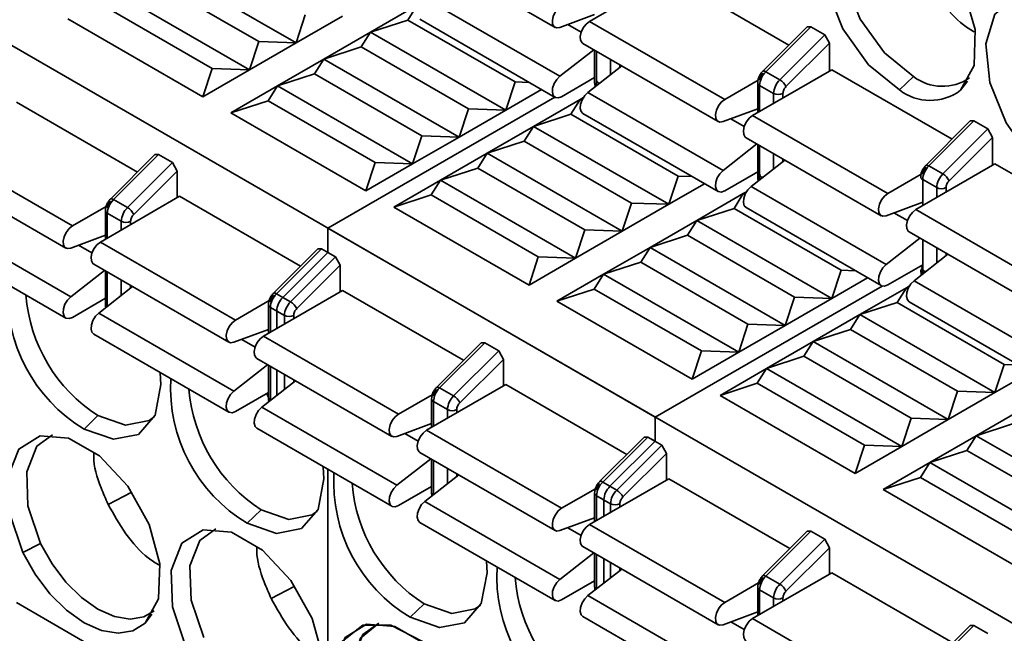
# Model space of a CAD drawing. Header units: millimetres. Extents: x 0 to 420, y 0 to 297.
# Tile 84 of 126: x 318.35 to 321.34, y 124.31 to 126.17. Entities that reach past the tile are written whole.
import ezdxf

# ---------------------------------------------------------------- set-up
doc = ezdxf.new("R2010")
doc.units = ezdxf.units.MM

msp = doc.modelspace()

# ---------------------------------------------------------------- linework, layer by layer
at = {"color": 7, "linetype": 'Continuous', "lineweight": 35}
for p, q in [((315.2741, 127.8527), (320.2813, 124.9621)), ((319.5674, 126.3814), (319.9776, 126.1446)), ((319.1915, 126.0974), (318.7813, 126.3342)), ((320.3228, 126.3017), (320.0824, 126.1629)), ((320.3228, 126.3017), (320.6876, 126.0911)), ((319.0783, 126.1015), (318.753, 126.2893)), ((319.05, 126.0158), (318.6399, 126.2525)), ((318.6116, 126.2076), (318.9369, 126.0198)), ((319.4177, 126.1301), (319.5591, 126.2117)), ((319.5309, 126.1668), (319.5591, 126.2117)), ((319.9926, 125.9963), (319.5825, 126.233)), ((319.2197, 126.1831), (319.1915, 126.0974)), ((319.3329, 126.179), (319.1915, 126.0974)), ((319.9926, 126.1442), (320.0978, 126.1834)), ((318.9086, 125.9341), (318.4985, 126.1709)), ((319.4177, 126.1301), (319.5309, 126.1668)), ((319.8561, 125.979), (319.5309, 126.1668)), ((319.5674, 126.1691), (319.9776, 125.9323)), ((320.0824, 126.1629), (320.4925, 125.9262)), ((320.743, 126.1464), (320.6079, 126.0116)), ((320.7542, 126.1466), (320.6172, 126.01)), ((320.743, 126.1464), (320.7542, 126.1466)), ((320.7542, 126.1466), (320.7966, 126.1221)), ((319.2763, 126.0484), (319.4177, 126.1301)), ((319.3894, 126.0852), (319.4177, 126.1301)), ((319.8278, 125.8933), (319.4177, 126.1301)), ((320.6596, 125.9855), (320.7966, 126.1221)), ((320.7966, 126.1221), (320.8107, 126.0966)), ((319.0783, 126.1015), (319.05, 126.0158)), ((319.1915, 126.0974), (319.05, 126.0158)), ((319.1915, 126.0974), (319.0783, 126.1015)), ((319.2763, 126.0484), (319.3894, 126.0852)), ((319.7147, 125.8974), (319.3894, 126.0852)), ((320.0624, 126.0956), (320.4725, 125.8589)), ((320.6786, 125.9648), (320.8107, 126.0966)), ((320.8107, 126.0966), (320.8107, 126.0119)), ((320.0953, 126.0766), (319.9926, 125.9963)), ((320.0978, 126.0752), (320.0978, 125.9776)), ((320.1036, 125.9694), (320.1036, 126.0718)), ((319.1349, 125.9668), (319.2763, 126.0484)), ((319.248, 126.0035), (319.2763, 126.0484)), ((319.6864, 125.8117), (319.2763, 126.0484)), ((320.1802, 126.0277), (320.0775, 125.9473)), ((318.9369, 126.0198), (318.9086, 125.9341)), ((319.05, 126.0158), (318.9086, 125.9341)), ((319.05, 126.0158), (318.9369, 126.0198)), ((319.1349, 125.9668), (319.248, 126.0035)), ((319.5733, 125.8157), (319.248, 126.0035)), ((320.8178, 126.016), (320.5774, 125.8772)), ((320.6172, 126.01), (320.6596, 125.9855)), ((320.8178, 126.016), (321.1826, 125.8054)), ((321.0229, 125.9548), (321.0653, 125.9956)), ((318.9935, 125.8851), (319.1349, 125.9668)), ((319.1066, 125.9219), (319.1349, 125.9668)), ((319.545, 125.73), (319.1349, 125.9668)), ((319.8561, 125.979), (319.8278, 125.8933)), ((319.8993, 125.9775), (319.8561, 125.979)), ((319.9976, 125.9343), (320.0978, 125.9921)), ((320.0965, 125.9914), (320.0978, 125.9907)), ((320.1048, 125.9687), (320.1036, 125.9694)), ((320.1037, 125.9678), (320.1036, 125.9694)), ((320.5937, 125.9846), (320.4925, 125.9262)), ((320.5927, 125.9767), (320.5927, 125.8861)), ((320.5986, 125.9686), (320.641, 125.9441)), ((319.9365, 125.956), (319.8278, 125.8933)), ((320.4876, 125.7105), (320.0775, 125.9473)), ((318.3429, 125.9178), (318.7103, 125.7057)), ((318.9935, 125.8851), (319.1066, 125.9219)), ((319.1066, 125.9219), (319.4319, 125.7341)), ((319.9769, 125.9327), (319.2884, 125.5353)), ((319.9127, 125.8443), (320.0541, 125.926)), ((320.0258, 125.8811), (320.0541, 125.926)), ((320.0541, 125.926), (320.0635, 125.9314)), ((320.0541, 125.926), (320.0618, 125.9285)), ((320.0591, 125.9231), (320.0541, 125.926)), ((319.4036, 125.6484), (318.9935, 125.8851)), ((319.7147, 125.8974), (319.6864, 125.8117)), ((319.8278, 125.8933), (319.6864, 125.8117)), ((319.8278, 125.8933), (319.7147, 125.8974)), ((319.9127, 125.8443), (320.0258, 125.8811)), ((320.3511, 125.6933), (320.0258, 125.8811)), ((320.0624, 125.8833), (320.4725, 125.6466)), ((320.4876, 125.8585), (320.5927, 125.8976)), ((320.5774, 125.8772), (320.9875, 125.6404)), ((321.238, 125.8606), (321.1029, 125.7259)), ((321.2491, 125.8609), (321.1122, 125.7243)), ((321.238, 125.8606), (321.2491, 125.8609)), ((321.2491, 125.8609), (321.2916, 125.8364)), ((319.5733, 125.8157), (319.545, 125.73)), ((319.6864, 125.8117), (319.5733, 125.8157)), ((319.7713, 125.7627), (319.9127, 125.8443)), ((319.8844, 125.7994), (319.9127, 125.8443)), ((320.3228, 125.6076), (319.9127, 125.8443)), ((321.2916, 125.8364), (321.1546, 125.6998)), ((321.2916, 125.8364), (321.3057, 125.8108)), ((319.6864, 125.8117), (319.545, 125.73)), ((319.7713, 125.7627), (319.8844, 125.7994)), ((320.2097, 125.6116), (319.8844, 125.7994)), ((320.5903, 125.7909), (320.4876, 125.7105)), ((320.5574, 125.8099), (320.9675, 125.5731)), ((320.5927, 125.7895), (320.5927, 125.6918)), ((321.1736, 125.679), (321.3057, 125.8108)), ((321.3057, 125.8108), (321.3057, 125.7262)), ((318.1025, 125.779), (318.5126, 125.5422)), ((318.7631, 125.7584), (318.628, 125.6236)), ((318.7743, 125.7586), (318.6373, 125.622)), ((318.7631, 125.7584), (318.7743, 125.7586)), ((318.7743, 125.7586), (318.8167, 125.7342)), ((319.6299, 125.681), (319.7713, 125.7627)), ((319.743, 125.7178), (319.7713, 125.7627)), ((320.1814, 125.5259), (319.7713, 125.7627)), ((318.8167, 125.7342), (318.6797, 125.5975)), ((318.8167, 125.7342), (318.8308, 125.7086)), ((319.4319, 125.7341), (319.4036, 125.6484)), ((319.545, 125.73), (319.4036, 125.6484)), ((319.545, 125.73), (319.4319, 125.7341)), ((320.6751, 125.7419), (320.5724, 125.6615)), ((321.3128, 125.7302), (321.0724, 125.5915)), ((321.3128, 125.7302), (321.6776, 125.5196)), ((318.0825, 125.7117), (318.4926, 125.4749)), ((318.6987, 125.5768), (318.8308, 125.7086)), ((318.8308, 125.7086), (318.8308, 125.6279)), ((319.6299, 125.681), (319.743, 125.7178)), ((320.0683, 125.53), (319.743, 125.7178)), ((320.4925, 125.6486), (320.5927, 125.7064)), ((320.5915, 125.7057), (320.5927, 125.705)), ((321.0886, 125.6988), (320.9875, 125.6404)), ((321.1122, 125.7243), (321.1546, 125.6998)), ((319.4884, 125.5994), (319.6299, 125.681)), ((319.6016, 125.6361), (319.6299, 125.681)), ((320.04, 125.4443), (319.6299, 125.681)), ((320.3511, 125.6933), (320.3228, 125.6076)), ((320.4315, 125.6703), (320.3228, 125.6076)), ((320.3943, 125.6917), (320.3511, 125.6933)), ((321.0936, 125.6828), (321.136, 125.6583)), ((321.0936, 125.6037), (321.0936, 125.6828)), ((319.4884, 125.5994), (319.6016, 125.6361)), ((319.6016, 125.6361), (319.9268, 125.4484)), ((320.4077, 125.5586), (320.5491, 125.6402)), ((320.5208, 125.5953), (320.5491, 125.6402)), ((320.5491, 125.6402), (320.5585, 125.6456)), ((320.5491, 125.6402), (320.5568, 125.6427)), ((320.5541, 125.6373), (320.5491, 125.6402)), ((320.9826, 125.4248), (320.5724, 125.6615)), ((318.8379, 125.632), (318.5975, 125.4932)), ((318.6373, 125.622), (318.6797, 125.5975)), ((318.8379, 125.632), (319.2053, 125.42)), ((320.2097, 125.6116), (320.1814, 125.5259)), ((320.3228, 125.6076), (320.1814, 125.5259)), ((320.3228, 125.6076), (320.2097, 125.6116)), ((320.9826, 125.5728), (321.0936, 125.6141)), ((318.5126, 125.5422), (318.6151, 125.6014)), ((318.6128, 125.5887), (318.6128, 125.5021)), ((318.6187, 125.5806), (318.6611, 125.5561)), ((319.8986, 125.3626), (319.4884, 125.5994)), ((320.4077, 125.5586), (320.5208, 125.5953)), ((320.8461, 125.4075), (320.5208, 125.5953)), ((320.5574, 125.5976), (320.9675, 125.3608)), ((321.0724, 125.5915), (321.4825, 125.3547)), ((318.5077, 125.3266), (318.0976, 125.5633)), ((320.2663, 125.4769), (320.4077, 125.5586)), ((320.3794, 125.5137), (320.4077, 125.5586)), ((320.8178, 125.3218), (320.4077, 125.5586)), ((319.2884, 125.5353), (324.7917, 122.3583)), ((319.2884, 125.5353), (319.2884, 125.4618)), ((320.0683, 125.53), (320.04, 125.4443)), ((320.1814, 125.5259), (320.04, 125.4443)), ((320.1814, 125.5259), (320.0683, 125.53)), ((321.0524, 125.5241), (321.4625, 125.2874)), ((318.0825, 125.4994), (318.4926, 125.2626)), ((318.6128, 125.5137), (318.5077, 125.4745)), ((318.5975, 125.4932), (319.0076, 125.2565)), ((320.2663, 125.4769), (320.3794, 125.5137)), ((320.7047, 125.3259), (320.3794, 125.5137)), ((321.0853, 125.5052), (320.9826, 125.4248)), ((321.0936, 125.3979), (321.0936, 125.5004)), ((319.2581, 125.4726), (319.123, 125.3379)), ((319.2692, 125.4729), (319.1323, 125.3363)), ((319.2884, 125.4618), (319.1514, 125.3252)), ((319.2581, 125.4726), (319.2692, 125.4729)), ((319.2692, 125.4729), (319.3117, 125.4484)), ((319.2884, 125.4618), (319.3117, 125.4484)), ((320.1248, 125.3953), (320.2663, 125.4769)), ((320.238, 125.432), (320.2663, 125.4769)), ((320.6764, 125.2402), (320.2663, 125.4769)), ((319.3117, 125.4484), (319.1747, 125.3118)), ((319.3117, 125.4484), (319.3258, 125.4229)), ((319.9268, 125.4484), (319.8986, 125.3626)), ((320.04, 125.4443), (319.8986, 125.3626)), ((320.04, 125.4443), (319.9268, 125.4484)), ((320.1248, 125.3953), (320.238, 125.432)), ((320.5632, 125.2443), (320.238, 125.432)), ((321.1701, 125.4562), (321.0674, 125.3758)), ((318.5077, 125.3266), (318.6104, 125.4069)), ((318.5775, 125.4259), (318.9876, 125.1892)), ((318.6128, 125.4055), (318.6128, 125.3039)), ((319.1937, 125.2911), (319.3258, 125.4229)), ((319.3258, 125.4229), (319.3258, 125.3422)), ((320.8461, 125.4075), (320.8178, 125.3218)), ((320.8893, 125.406), (320.8461, 125.4075)), ((321.0936, 125.424), (320.9875, 125.3628)), ((321.0865, 125.4199), (321.0936, 125.4159)), ((319.9834, 125.3137), (320.1248, 125.3953)), ((320.0965, 125.3504), (320.1248, 125.3953)), ((320.535, 125.1585), (320.1248, 125.3953)), ((320.9264, 125.3845), (320.8178, 125.3218)), ((321.4775, 125.139), (321.0674, 125.3758)), ((318.5925, 125.2776), (318.6952, 125.3579)), ((319.0925, 125.2075), (319.3329, 125.3463)), ((319.3329, 125.3463), (319.7002, 125.1342)), ((319.9834, 125.3137), (320.0965, 125.3504)), ((320.0965, 125.3504), (320.4218, 125.1626)), ((320.9701, 125.3597), (320.2813, 124.9621)), ((320.9026, 125.2728), (321.0441, 125.3545)), ((321.0158, 125.3096), (321.0441, 125.3545)), ((321.0441, 125.3545), (321.0535, 125.3599)), ((321.0441, 125.3545), (321.0517, 125.357)), ((321.0491, 125.3516), (321.0441, 125.3545)), ((318.6128, 125.3224), (318.5126, 125.2646)), ((319.0076, 125.2565), (319.1101, 125.3157)), ((319.1323, 125.3363), (319.1747, 125.3118)), ((319.1514, 125.3252), (319.1747, 125.3118)), ((320.3935, 125.0769), (319.9834, 125.3137)), ((320.7047, 125.3259), (320.6764, 125.2402)), ((320.8178, 125.3218), (320.6764, 125.2402)), ((320.8178, 125.3218), (320.7047, 125.3259)), ((320.9026, 125.2728), (321.0158, 125.3096)), ((321.3411, 125.1218), (321.0158, 125.3096)), ((321.0524, 125.3118), (321.4625, 125.0751)), ((319.0027, 125.0408), (318.5925, 125.2776)), ((319.1078, 125.303), (319.1078, 125.2164)), ((319.1137, 125.2948), (319.1561, 125.2703)), ((319.1328, 125.2838), (319.1561, 125.2703)), ((319.1328, 125.2838), (319.1328, 125.2308)), ((320.7612, 125.1912), (320.9026, 125.2728)), ((320.8744, 125.2279), (320.9026, 125.2728)), ((321.3128, 125.0361), (320.9026, 125.2728)), ((319.1078, 125.2279), (319.0027, 125.1888)), ((320.5632, 125.2443), (320.535, 125.1585)), ((320.6764, 125.2402), (320.535, 125.1585)), ((320.6764, 125.2402), (320.5632, 125.2443)), ((320.7612, 125.1912), (320.8744, 125.2279)), ((321.1996, 125.0402), (320.8744, 125.2279)), ((318.5775, 125.2136), (318.9876, 124.9769)), ((319.0925, 125.2075), (319.5026, 124.9707)), ((320.6198, 125.1096), (320.7612, 125.1912)), ((320.7329, 125.1463), (320.7612, 125.1912)), ((321.1713, 124.9544), (320.7612, 125.1912)), ((319.7531, 125.1869), (319.618, 125.0521)), ((319.7531, 125.1869), (319.618, 125.0521)), ((319.7642, 125.1872), (319.6273, 125.0505)), ((319.8066, 125.1627), (319.6697, 125.026)), ((319.7531, 125.1869), (319.7642, 125.1872)), ((319.7642, 125.1872), (319.8066, 125.1627)), ((319.8066, 125.1627), (319.8208, 125.1371)), ((320.4218, 125.1626), (320.3935, 125.0769)), ((320.535, 125.1585), (320.3935, 125.0769)), ((320.535, 125.1585), (320.4218, 125.1626)), ((319.0725, 125.1402), (319.4826, 124.9034)), ((319.0725, 125.1402), (319.4826, 124.9034)), ((319.6887, 125.0053), (319.8208, 125.1371)), ((319.8208, 125.1371), (319.8208, 125.0565)), ((320.6198, 125.1096), (320.7329, 125.1463)), ((321.0582, 124.9585), (320.7329, 125.1463)), ((319.0027, 125.0408), (319.1054, 125.1212)), ((319.1078, 125.1198), (319.1078, 125.0181)), ((319.1328, 125.1053), (319.1328, 125.0273)), ((320.4784, 125.0279), (320.6198, 125.1096)), ((320.5915, 125.0647), (320.6198, 125.1096)), ((321.0299, 124.8728), (320.6198, 125.1096)), ((321.3411, 125.1218), (321.3128, 125.0361)), ((321.4214, 125.0988), (321.3128, 125.0361)), ((321.3843, 125.1202), (321.3411, 125.1218)), ((319.0875, 124.9918), (319.1902, 125.0722)), ((319.8278, 125.0605), (319.5874, 124.9218)), ((319.6273, 125.0505), (319.6697, 125.026)), ((319.8278, 125.0605), (320.1952, 124.8485)), ((320.4784, 125.0279), (320.5915, 125.0647)), ((320.5915, 125.0647), (320.9168, 124.8769)), ((321.1996, 125.0402), (321.1713, 124.9544)), ((321.3128, 125.0361), (321.1996, 125.0402)), ((319.1078, 125.0367), (319.0076, 124.9789)), ((319.1024, 125.0336), (319.1121, 125.0111)), ((319.5026, 124.9707), (319.6051, 125.0299)), ((319.6028, 125.0173), (319.6028, 124.9306)), ((319.6028, 125.0173), (319.6028, 124.9306)), ((319.6086, 125.0091), (319.6511, 124.9846)), ((320.8885, 124.7912), (320.4784, 125.0279)), ((321.3128, 125.0361), (321.1713, 124.9544)), ((319.0875, 124.9918), (319.4976, 124.7551)), ((321.2562, 124.9054), (321.3976, 124.9871)), ((318.5904, 124.9665), (318.548, 124.9257)), ((320.2813, 124.9621), (320.2813, 124.8886)), ((321.0582, 124.9585), (321.0299, 124.8728)), ((321.1713, 124.9544), (321.0299, 124.8728)), ((321.1713, 124.9544), (321.0582, 124.9585)), ((319.0725, 124.9279), (319.4826, 124.6911)), ((319.0725, 124.9279), (319.4826, 124.6911)), ((319.6028, 124.9422), (319.4976, 124.9031)), ((319.5874, 124.9218), (319.9976, 124.685)), ((321.2562, 124.9054), (321.3693, 124.9422)), ((320.248, 124.9012), (320.1129, 124.7664)), ((320.248, 124.9012), (320.1129, 124.7664)), ((320.2592, 124.9014), (320.1222, 124.7648)), ((320.2813, 124.8886), (320.1444, 124.752)), ((320.248, 124.9012), (320.2592, 124.9014)), ((320.2592, 124.9014), (320.2813, 124.8886)), ((320.2592, 124.9014), (320.3016, 124.8769)), ((321.1148, 124.8238), (321.2562, 124.9054)), ((321.2279, 124.8605), (321.2562, 124.9054)), ((321.6663, 124.6687), (321.2562, 124.9054)), ((320.3016, 124.8769), (320.1647, 124.7403)), ((320.3016, 124.8769), (320.3158, 124.8514)), ((320.9168, 124.8769), (320.8885, 124.7912)), ((321.0299, 124.8728), (320.8885, 124.7912)), ((321.0299, 124.8728), (320.9168, 124.8769)), ((321.1148, 124.8238), (321.2279, 124.8605)), ((321.5532, 124.6728), (321.2279, 124.8605)), ((319.4976, 124.7551), (319.6003, 124.8354)), ((319.5674, 124.8544), (319.9776, 124.6177)), ((319.5674, 124.8544), (319.9776, 124.6177)), ((319.6028, 124.834), (319.6028, 124.7324)), ((319.6028, 124.834), (319.6028, 124.7324)), ((320.1836, 124.7196), (320.3158, 124.8514)), ((320.3158, 124.8514), (320.3158, 124.7707)), ((319.2884, 124.8032), (319.2884, 123.9471)), ((320.9734, 124.7422), (321.1148, 124.8238)), ((321.0865, 124.7789), (321.1148, 124.8238)), ((321.5249, 124.587), (321.1148, 124.8238)), ((319.5825, 124.7061), (319.6852, 124.7865)), ((320.3228, 124.7748), (320.0824, 124.636)), ((320.3228, 124.7748), (320.6902, 124.5627)), ((320.9734, 124.7422), (321.0865, 124.7789)), ((321.0865, 124.7789), (321.4118, 124.5911)), ((319.6028, 124.751), (319.5026, 124.6931)), ((319.9976, 124.685), (320.1001, 124.7442)), ((320.1222, 124.7648), (320.1444, 124.752)), ((320.1222, 124.7648), (320.1647, 124.7403)), ((321.3835, 124.5054), (320.9734, 124.7422)), ((318.6908, 124.7332), (318.6213, 124.697)), ((320.0978, 124.7315), (320.0978, 124.6449)), ((320.0978, 124.7315), (320.0978, 124.6449)), ((320.1036, 124.7234), (320.1258, 124.7106)), ((320.1036, 124.7234), (320.146, 124.6989)), ((320.1258, 124.7106), (320.1258, 124.661)), ((319.043, 124.6399), (319.0854, 124.6808)), ((319.9926, 124.4693), (319.5825, 124.7061)), ((320.0978, 124.6564), (319.9926, 124.6173)), ((319.5674, 124.6421), (319.9776, 124.4054)), ((319.5674, 124.6421), (319.9776, 124.4054)), ((320.0824, 124.636), (320.4925, 124.3992)), ((320.743, 124.6154), (320.6079, 124.4807)), ((320.7542, 124.6157), (320.6172, 124.479)), ((320.7966, 124.5912), (320.6596, 124.4546)), ((320.743, 124.6154), (320.7542, 124.6157)), ((320.7542, 124.6157), (320.7966, 124.5912)), ((320.7966, 124.5912), (320.8107, 124.5656)), ((318.4162, 124.5787), (318.3625, 124.5507)), ((320.0624, 124.5687), (320.4725, 124.3319)), ((320.6786, 124.4338), (320.8107, 124.5656)), ((320.8107, 124.5656), (320.8107, 124.485)), ((319.9926, 124.4693), (320.0953, 124.5497)), ((320.0978, 124.5483), (320.0978, 124.4466)), ((320.0978, 124.5483), (320.0978, 124.4466)), ((320.1258, 124.5321), (320.1258, 124.4581)), ((320.0775, 124.4203), (320.1802, 124.5007)), ((320.8178, 124.4891), (320.5774, 124.3503)), ((320.6172, 124.479), (320.6596, 124.4546)), ((320.8178, 124.4891), (321.1852, 124.277)), ((319.1858, 124.4475), (319.1162, 124.4113)), ((320.0978, 124.4652), (319.9976, 124.4074)), ((320.4925, 124.3992), (320.595, 124.4584)), ((320.5927, 124.4458), (320.5927, 124.3591)), ((320.4876, 124.1836), (320.0775, 124.4203)), ((320.5986, 124.4376), (320.641, 124.4131)), ((318.3429, 124.399), (318.7077, 124.1884)), ((319.5804, 124.395), (319.5379, 124.3542)), ((319.5379, 124.3542), (319.5804, 124.395)), ((320.0624, 124.3564), (320.4725, 124.1196)), ((320.5927, 124.3707), (320.4876, 124.3316)), ((320.5774, 124.3503), (320.9875, 124.1135)), ((321.238, 124.3297), (321.1029, 124.1949)), ((321.2491, 124.3299), (321.1122, 124.1933)), ((321.238, 124.3297), (321.2491, 124.3299)), ((321.2491, 124.3299), (321.2916, 124.3054))]:
    msp.add_line(p, q, dxfattribs=at)
at = {"color": 8, "linetype": 'Continuous', "lineweight": 35}
for p, q in [((320.0569, 126.1298), (320.0165, 126.1531)), ((320.146, 126.0474), (320.146, 126.0009)), ((320.1743, 126.0231), (320.1743, 126.031)), ((320.1037, 125.9678), (320.1036, 125.9694)), ((320.1048, 125.9687), (320.1036, 125.9694)), ((320.5986, 125.8894), (320.5986, 125.9686)), ((321.2291, 125.9809), (321.2083, 125.9536)), ((320.641, 125.9441), (320.641, 125.9139)), ((320.6693, 125.9303), (320.6693, 125.9441)), ((320.5519, 125.844), (320.5115, 125.8674)), ((320.5986, 125.6837), (320.5986, 125.7861)), ((320.641, 125.7616), (320.641, 125.7152)), ((320.6693, 125.7373), (320.6693, 125.7453)), ((320.5998, 125.683), (320.5986, 125.6837)), ((320.5986, 125.682), (320.5986, 125.6837)), ((321.136, 125.6583), (321.136, 125.6282)), ((321.1643, 125.6445), (321.1643, 125.6583)), ((318.6187, 125.5055), (318.6187, 125.5806)), ((321.0469, 125.5583), (321.0064, 125.5817)), ((318.6611, 125.5561), (318.6611, 125.53)), ((318.6894, 125.5463), (318.6894, 125.5561)), ((318.572, 125.4601), (318.5316, 125.4834)), ((321.136, 125.4759), (321.136, 125.4295)), ((321.1643, 125.4516), (321.1643, 125.4595)), ((318.6187, 125.298), (318.6187, 125.4021)), ((321.0948, 125.3972), (321.0936, 125.3979)), ((321.0936, 125.3963), (321.0936, 125.3979)), ((318.6611, 125.3776), (318.6611, 125.3312)), ((318.6894, 125.3534), (318.6894, 125.3613)), ((319.1137, 125.2197), (319.1137, 125.2948)), ((319.1561, 125.2703), (319.1561, 125.2442)), ((319.1844, 125.2606), (319.1844, 125.2703)), ((319.067, 125.1743), (319.0265, 125.1977)), ((319.1137, 125.0123), (319.1137, 125.1164)), ((319.1561, 125.0919), (319.1561, 125.0455)), ((319.1844, 125.0676), (319.1844, 125.0756)), ((319.6086, 124.934), (319.6086, 125.0091)), ((319.6511, 124.9846), (319.6511, 124.9585)), ((319.6794, 124.9748), (319.6794, 124.9846)), ((319.562, 124.8886), (319.5215, 124.9119)), ((319.6086, 124.7266), (319.6086, 124.8307)), ((319.6511, 124.8062), (319.6511, 124.7598)), ((319.6794, 124.7819), (319.6794, 124.7898)), ((320.1036, 124.6483), (320.1036, 124.7234)), ((320.146, 124.6989), (320.146, 124.6727)), ((320.1743, 124.6891), (320.1743, 124.6989)), ((320.0569, 124.6029), (320.0165, 124.6262)), ((320.1036, 124.4408), (320.1036, 124.5449)), ((320.146, 124.5204), (320.146, 124.474)), ((320.1743, 124.4961), (320.1743, 124.5041)), ((320.5986, 124.3625), (320.5986, 124.4376)), ((320.641, 124.4131), (320.641, 124.387)), ((320.6693, 124.4033), (320.6693, 124.4131)), ((318.7538, 124.3634), (318.7334, 124.3366)), ((320.5519, 124.3171), (320.5115, 124.3405))]:
    msp.add_line(p, q, dxfattribs=at)
at = {"color": 7, "linetype": 'Continuous', "lineweight": 35, "flags": 128}
for points in [[(321.0229, 125.9548), (320.9293, 126.0314), (320.8514, 126.1404), (320.8023, 126.2635), (320.7903, 126.38), (320.8172, 126.4703), (320.8788, 126.5193), (320.9645, 126.5188), (321.06, 126.4688), (321.1492, 126.3778), (321.2173, 126.2609), (321.2527, 126.1379), (321.2495, 126.0294), (321.2083, 125.9536)], [(320.9277, 126.5252), (320.8721, 126.4799), (320.8468, 126.395), (320.8581, 126.2856), (320.9042, 126.17), (320.9774, 126.0676), (321.0653, 125.9956)], [(321.5178, 125.669), (321.4242, 125.7457), (321.3464, 125.8547), (321.2973, 125.9778), (321.2852, 126.0943), (321.3122, 126.1846), (321.3737, 126.2336), (321.4594, 126.2331), (321.5549, 126.1831), (321.6442, 126.092), (321.7123, 125.9752), (321.7477, 125.8522), (321.7445, 125.7437), (321.7033, 125.6679)], [(319.9976, 126.2119), (319.9873, 126.2038), (319.9785, 126.1923), (319.9722, 126.1791), (319.9694, 126.1659), (319.9704, 126.1545), (319.9751, 126.1464), (319.9829, 126.1429), (319.9926, 126.1442)], [(319.9976, 126.2119), (319.9873, 126.2038), (319.9785, 126.1923), (319.9722, 126.1791), (319.9694, 126.1659), (319.9704, 126.1545), (319.9751, 126.1464), (319.9829, 126.1429), (319.9926, 126.1442)], [(320.0824, 126.1629), (320.0722, 126.1548), (320.0633, 126.1433), (320.057, 126.1301), (320.0542, 126.1169), (320.0552, 126.1055), (320.0599, 126.0975), (320.0624, 126.0956)], [(319.9926, 125.9963), (319.9829, 125.9864), (319.9751, 125.9739), (319.9704, 125.9604), (319.9694, 125.9478), (319.9722, 125.9379), (319.9785, 125.9318), (319.9873, 125.9306), (319.9976, 125.9343)], [(319.9926, 125.9963), (319.9829, 125.9864), (319.9751, 125.9739), (319.9704, 125.9604), (319.9694, 125.9478), (319.9722, 125.9379), (319.9785, 125.9318), (319.9873, 125.9306), (319.9976, 125.9343)], [(320.0775, 125.9473), (320.0677, 125.9374), (320.0599, 125.9249), (320.0552, 125.9114), (320.0542, 125.8988), (320.057, 125.8889), (320.0624, 125.8833)], [(320.4925, 125.9262), (320.4823, 125.918), (320.4734, 125.9066), (320.4672, 125.8933), (320.4644, 125.8801), (320.4654, 125.8687), (320.4701, 125.8607), (320.4778, 125.8571), (320.4876, 125.8585)], [(320.5774, 125.8772), (320.5671, 125.8691), (320.5583, 125.8576), (320.552, 125.8444), (320.5492, 125.8311), (320.5502, 125.8197), (320.5549, 125.8117), (320.5574, 125.8099)], [(320.4876, 125.7105), (320.4778, 125.7006), (320.4701, 125.6881), (320.4654, 125.6747), (320.4644, 125.6621), (320.4672, 125.6521), (320.4734, 125.6461), (320.4823, 125.6449), (320.4925, 125.6486)], [(320.5724, 125.6615), (320.5627, 125.6517), (320.5549, 125.6391), (320.5502, 125.6257), (320.5492, 125.6131), (320.552, 125.6031), (320.5574, 125.5976)], [(320.9875, 125.6404), (320.9773, 125.6323), (320.9684, 125.6208), (320.9621, 125.6076), (320.9593, 125.5944), (320.9603, 125.583), (320.965, 125.575), (320.9728, 125.5714), (320.9826, 125.5728)], [(321.0724, 125.5915), (321.0621, 125.5833), (321.0533, 125.5719), (321.047, 125.5586), (321.0442, 125.5454), (321.0452, 125.534), (321.0499, 125.526), (321.0524, 125.5241)], [(318.5077, 125.4745), (318.4979, 125.4732), (318.4902, 125.4767), (318.4855, 125.4848), (318.4845, 125.4962), (318.4873, 125.5094), (318.4935, 125.5226), (318.5024, 125.5341), (318.5126, 125.5422)], [(318.5775, 125.4259), (318.575, 125.4278), (318.5703, 125.4358), (318.5693, 125.4472), (318.5721, 125.4604), (318.5784, 125.4736), (318.5872, 125.4851), (318.5975, 125.4932)], [(320.9826, 125.4248), (320.9728, 125.4149), (320.965, 125.4024), (320.9603, 125.3889), (320.9593, 125.3763), (320.9621, 125.3664), (320.9684, 125.3604), (320.9773, 125.3591), (320.9875, 125.3628)], [(321.0674, 125.3758), (321.0577, 125.3659), (321.0499, 125.3534), (321.0452, 125.3399), (321.0442, 125.3274), (321.047, 125.3174), (321.0524, 125.3118)], [(318.5126, 125.2646), (318.5024, 125.2609), (318.4935, 125.2621), (318.4873, 125.2682), (318.4845, 125.2781), (318.4855, 125.2907), (318.4902, 125.3042), (318.4979, 125.3167), (318.5077, 125.3266)], [(318.5775, 125.2136), (318.5721, 125.2192), (318.5693, 125.2291), (318.5703, 125.2417), (318.575, 125.2552), (318.5828, 125.2677), (318.5925, 125.2776)], [(319.0027, 125.1888), (318.9929, 125.1874), (318.9851, 125.191), (318.9804, 125.199), (318.9794, 125.2104), (318.9822, 125.2236), (318.9885, 125.2369), (318.9974, 125.2483), (319.0076, 125.2565)], [(319.0725, 125.1402), (319.07, 125.142), (319.0653, 125.15), (319.0643, 125.1614), (319.0671, 125.1747), (319.0734, 125.1879), (319.0822, 125.1994), (319.0925, 125.2075)], [(319.0725, 125.1402), (319.07, 125.142), (319.0653, 125.15), (319.0643, 125.1614), (319.0671, 125.1747), (319.0734, 125.1879), (319.0822, 125.1994), (319.0925, 125.2075)], [(318.7794, 125.0964), (318.7813, 125.0604), (318.7636, 124.9676), (318.713, 124.9094), (318.6373, 124.8947), (318.548, 124.9257)], [(319.0076, 124.9789), (318.9974, 124.9752), (318.9885, 124.9764), (318.9822, 124.9824), (318.9794, 124.9924), (318.9804, 125.0049), (318.9851, 125.0184), (318.9929, 125.0309), (319.0027, 125.0408)], [(319.0725, 124.9279), (319.0671, 124.9334), (319.0643, 124.9434), (319.0653, 124.956), (319.07, 124.9694), (319.0778, 124.9819), (319.0875, 124.9918)], [(319.0725, 124.9279), (319.0671, 124.9334), (319.0643, 124.9434), (319.0653, 124.956), (319.07, 124.9694), (319.0778, 124.9819), (319.0875, 124.9918)], [(318.5904, 124.9665), (318.6743, 124.9374), (318.7454, 124.9512), (318.761, 124.9622)], [(319.4976, 124.9031), (319.4879, 124.9017), (319.4801, 124.9053), (319.4754, 124.9133), (319.4744, 124.9247), (319.4772, 124.9379), (319.4835, 124.9511), (319.4923, 124.9626), (319.5026, 124.9707)], [(319.4976, 124.9031), (319.4879, 124.9017), (319.4801, 124.9053), (319.4754, 124.9133), (319.4744, 124.9247), (319.4772, 124.9379), (319.4835, 124.9511), (319.4923, 124.9626), (319.5026, 124.9707)], [(319.5674, 124.8544), (319.565, 124.8563), (319.5603, 124.8643), (319.5593, 124.8757), (319.5621, 124.8889), (319.5683, 124.9022), (319.5772, 124.9136), (319.5874, 124.9218)], [(319.5674, 124.8544), (319.565, 124.8563), (319.5603, 124.8643), (319.5593, 124.8757), (319.5621, 124.8889), (319.5683, 124.9022), (319.5772, 124.9136), (319.5874, 124.9218)], [(318.3625, 124.5507), (318.3218, 124.6717), (318.3175, 124.7822), (318.3503, 124.8646), (318.415, 124.9054), (318.5011, 124.8983), (318.5948, 124.8442), (318.6809, 124.7519), (318.7456, 124.6363), (318.7785, 124.5161), (318.7742, 124.4105), (318.7334, 124.3366)], [(318.4528, 124.9082), (318.4047, 124.8735), (318.3739, 124.7961), (318.3779, 124.6923), (318.4162, 124.5787)], [(319.2743, 124.8114), (319.2763, 124.7747), (319.2585, 124.6818), (319.208, 124.6236), (319.1323, 124.6089), (319.043, 124.6399)], [(319.5026, 124.6931), (319.4923, 124.6894), (319.4835, 124.6907), (319.4772, 124.6967), (319.4744, 124.7066), (319.4754, 124.7192), (319.4801, 124.7327), (319.4879, 124.7452), (319.4976, 124.7551)], [(319.5026, 124.6931), (319.4923, 124.6894), (319.4835, 124.6907), (319.4772, 124.6967), (319.4744, 124.7066), (319.4754, 124.7192), (319.4801, 124.7327), (319.4879, 124.7452), (319.4976, 124.7551)], [(319.0854, 124.6808), (319.1693, 124.6516), (319.2404, 124.6654), (319.256, 124.6765)], [(319.5674, 124.6421), (319.5621, 124.6477), (319.5593, 124.6577), (319.5603, 124.6702), (319.565, 124.6837), (319.5727, 124.6962), (319.5825, 124.7061)], [(319.5674, 124.6421), (319.5621, 124.6477), (319.5593, 124.6577), (319.5603, 124.6702), (319.565, 124.6837), (319.5727, 124.6962), (319.5825, 124.7061)], [(319.9926, 124.6173), (319.9829, 124.6159), (319.9751, 124.6195), (319.9704, 124.6275), (319.9694, 124.6389), (319.9722, 124.6522), (319.9785, 124.6654), (319.9873, 124.6769), (319.9976, 124.685)], [(319.9926, 124.6173), (319.9829, 124.6159), (319.9751, 124.6195), (319.9704, 124.6275), (319.9694, 124.6389), (319.9722, 124.6522), (319.9785, 124.6654), (319.9873, 124.6769), (319.9976, 124.685)], [(318.8575, 124.265), (318.8168, 124.3859), (318.8125, 124.4965), (318.8453, 124.5788), (318.91, 124.6197), (318.9961, 124.6125), (319.0898, 124.5584), (319.1759, 124.4662), (319.2406, 124.3506), (319.2735, 124.2303), (319.2692, 124.1248), (319.2284, 124.0509)], [(318.9478, 124.6225), (318.8997, 124.5877), (318.8688, 124.5104), (318.8729, 124.4065), (318.9112, 124.2929)], [(320.0624, 124.5687), (320.0599, 124.5705), (320.0552, 124.5786), (320.0542, 124.5899), (320.057, 124.6032), (320.0633, 124.6164), (320.0722, 124.6279), (320.0824, 124.636)], [(318.4162, 124.5787), (318.4511, 124.5168), (318.4932, 124.4609), (318.5405, 124.4141), (318.5904, 124.3786), (318.6403, 124.3564), (318.6876, 124.3487), (318.7298, 124.3559), (318.761, 124.3743)], [(318.7334, 124.3366), (318.6963, 124.3136), (318.6514, 124.306), (318.6011, 124.3142), (318.548, 124.3378), (318.4949, 124.3755), (318.4445, 124.4254), (318.3996, 124.4849), (318.3625, 124.5507)], [(319.7693, 124.5249), (319.7713, 124.489), (319.7535, 124.3961), (319.7029, 124.3379), (319.6272, 124.3232), (319.5379, 124.3542)], [(319.7693, 124.5249), (319.7713, 124.489), (319.7535, 124.3961), (319.7029, 124.3379), (319.6272, 124.3232), (319.5379, 124.3542)], [(319.9976, 124.4074), (319.9873, 124.4037), (319.9785, 124.4049), (319.9722, 124.4109), (319.9694, 124.4209), (319.9704, 124.4335), (319.9751, 124.4469), (319.9829, 124.4594), (319.9926, 124.4693)], [(319.9976, 124.4074), (319.9873, 124.4037), (319.9785, 124.4049), (319.9722, 124.4109), (319.9694, 124.4209), (319.9704, 124.4335), (319.9751, 124.4469), (319.9829, 124.4594), (319.9926, 124.4693)], [(320.0624, 124.3564), (320.057, 124.3619), (320.0542, 124.3719), (320.0552, 124.3845), (320.0599, 124.3979), (320.0677, 124.4105), (320.0775, 124.4203)], [(319.5804, 124.395), (319.6642, 124.3659), (319.7354, 124.3797), (319.751, 124.3907)], [(319.5804, 124.395), (319.6642, 124.3659), (319.7354, 124.3797), (319.751, 124.3907)], [(320.4876, 124.3316), (320.4778, 124.3302), (320.4701, 124.3338), (320.4654, 124.3418), (320.4644, 124.3532), (320.4672, 124.3664), (320.4734, 124.3796), (320.4823, 124.3911), (320.4925, 124.3992)], [(319.5379, 123.7663), (319.4443, 123.8429), (319.3665, 123.952), (319.3174, 124.075), (319.3053, 124.1915), (319.3323, 124.2819), (319.3938, 124.3309), (319.4795, 124.3303), (319.575, 124.2804), (319.6643, 124.1893), (319.7324, 124.0725), (319.7678, 123.9495), (319.7646, 123.841), (319.7234, 123.7651)], [(319.3525, 123.9793), (319.3117, 124.1002), (319.3074, 124.2107), (319.3403, 124.2931), (319.405, 124.3339), (319.4911, 124.3268), (319.5848, 124.2727), (319.6709, 124.1804), (319.7356, 124.0649), (319.7684, 123.9446), (319.7641, 123.839), (319.7234, 123.7651)], [(319.4428, 124.3367), (319.3872, 124.2914), (319.3619, 124.2066), (319.3732, 124.0972), (319.4193, 123.9815), (319.4924, 123.8791), (319.5804, 123.8071)], [(319.4428, 124.3367), (319.3947, 124.302), (319.3638, 124.2246), (319.3679, 124.1208), (319.4062, 124.0072)], [(320.5574, 124.283), (320.5549, 124.2848), (320.5502, 124.2928), (320.5492, 124.3042), (320.552, 124.3174), (320.5583, 124.3307), (320.5671, 124.3421), (320.5774, 124.3503)]]:
    msp.add_lwpolyline(points, dxfattribs=at)
at = {"color": 8, "linetype": 'Continuous', "lineweight": 35, "flags": 128}
for points in [[(320.6079, 126.0116), (320.6086, 126.0121), (320.6102, 126.0124), (320.6122, 126.0122), (320.6145, 126.0113), (320.6172, 126.01)], [(321.1029, 125.7259), (321.1036, 125.7263), (321.1051, 125.7267), (321.1071, 125.7264), (321.1095, 125.7256), (321.1122, 125.7243)], [(318.628, 125.6236), (318.6287, 125.6241), (318.6303, 125.6244), (318.6323, 125.6242), (318.6346, 125.6234), (318.6373, 125.622)], [(319.123, 125.3379), (319.1237, 125.3384), (319.1252, 125.3387), (319.1272, 125.3384), (319.1296, 125.3376), (319.1323, 125.3363)], [(319.618, 125.0521), (319.6187, 125.0526), (319.6202, 125.053), (319.6222, 125.0527), (319.6246, 125.0519), (319.6273, 125.0505)], [(319.618, 125.0521), (319.6187, 125.0526), (319.6202, 125.053), (319.6222, 125.0527), (319.6246, 125.0519), (319.6273, 125.0505)], [(320.1129, 124.7664), (320.1136, 124.7669), (320.1152, 124.7672), (320.1172, 124.767), (320.1196, 124.7661), (320.1222, 124.7648)], [(320.1129, 124.7664), (320.1136, 124.7669), (320.1152, 124.7672), (320.1172, 124.767), (320.1196, 124.7661), (320.1222, 124.7648)], [(320.6079, 124.4807), (320.6086, 124.4811), (320.6102, 124.4815), (320.6122, 124.4812), (320.6145, 124.4804), (320.6172, 124.479)]]:
    msp.add_lwpolyline(points, dxfattribs=at)
at = {"color": 7, "linetype": 'Continuous', "lineweight": 35}
for centre, radius, start, end in [((320.6611, 125.9654), 0.0625, 134.5191, 177.1069), ((321.1536, 126.1112), 0.1455, 232.6408, 304.4765), ((320.7035, 125.9409), 0.0625, 134.5191, 177.1069), ((320.6351, 125.944), 0.0482, 25.5536, 59.4311), ((320.6552, 125.9714), 0.0307, 242.6119, 297.3875), ((321.1163, 126.0764), 0.1534, 232.4529, 306.8359), ((321.156, 125.6797), 0.0625, 134.5191, 177.1069), ((321.1985, 125.6552), 0.0625, 134.5191, 177.1069), ((321.1301, 125.6582), 0.0482, 25.5525, 59.4321), ((321.0977, 125.692), 0.0101, 185.7118, 245.6241), ((321.1501, 125.6856), 0.0307, 242.6103, 297.3891), ((318.6812, 125.5774), 0.0625, 134.5194, 177.1069), ((318.7236, 125.5529), 0.0625, 134.5194, 177.1069), ((318.6552, 125.556), 0.0482, 25.5544, 59.4295), ((318.6753, 125.5834), 0.0307, 242.6119, 297.3875), ((321.0967, 125.4061), 0.00873, 110.7835, 249.2184), ((318.7944, 125.3359), 0.4786, 176.6164, 239.0068), ((318.8495, 125.3699), 0.4795, 184.4754, 237.2864), ((319.1761, 125.2917), 0.0625, 134.5194, 177.1069), ((319.1953, 125.2806), 0.0625, 134.5194, 177.1069), ((319.2186, 125.2672), 0.0625, 134.5194, 177.1069), ((319.1502, 125.2703), 0.0482, 25.5544, 59.4295), ((319.1702, 125.2976), 0.0307, 242.6119, 297.3875), ((319.2894, 125.0502), 0.4786, 176.6164, 239.0068), ((319.3445, 125.0842), 0.4795, 184.4754, 237.2864), ((319.6711, 125.0059), 0.0625, 134.5194, 177.1069), ((319.7135, 124.9815), 0.0625, 134.5194, 177.1069), ((319.6452, 124.9845), 0.0482, 25.5544, 59.4295), ((319.6652, 125.0119), 0.0307, 242.6119, 297.3875), ((319.7844, 124.7645), 0.4786, 176.6164, 239.0068), ((319.8395, 124.7985), 0.4795, 184.4754, 237.2864), ((320.1661, 124.7202), 0.0625, 134.5194, 177.1069), ((320.1882, 124.7074), 0.0625, 134.5194, 177.1069), ((320.2085, 124.6957), 0.0625, 134.5194, 177.1069), ((320.1401, 124.6988), 0.0482, 25.5544, 59.4295), ((320.1602, 124.7262), 0.0307, 242.6119, 297.3875), ((320.2793, 124.4787), 0.4786, 176.6164, 239.0068), ((320.3345, 124.5127), 0.4795, 184.4754, 237.2864), ((320.6611, 124.4345), 0.0625, 134.5194, 177.1069), ((320.7035, 124.41), 0.0625, 134.5194, 177.1069), ((320.6351, 124.413), 0.0482, 25.5544, 59.4295), ((320.6552, 124.4404), 0.0307, 242.6119, 297.3875)]:
    msp.add_arc(centre, radius, start, end, dxfattribs=at)
at = {"color": 8, "linetype": 'Continuous', "lineweight": 35}
for centre, radius, start, end in [((320.1078, 125.9786), 0.0101, 185.6935, 245.6233), ((320.6027, 125.9777), 0.0101, 185.6965, 245.6279), ((320.6027, 125.6928), 0.0101, 185.6935, 245.6233), ((318.622, 125.5892), 0.00922, 182.6067, 248.6905), ((318.6222, 125.3046), 0.0094, 184.7136, 236.7845), ((319.1178, 125.304), 0.0101, 185.6965, 245.6279), ((319.1172, 125.0189), 0.0094, 184.7136, 236.7845), ((319.6128, 125.0183), 0.0101, 185.6965, 245.6279), ((319.6122, 124.7331), 0.0094, 184.7136, 236.7845), ((320.1078, 124.7325), 0.0101, 185.6965, 245.6279), ((320.1071, 124.4474), 0.0094, 184.7136, 236.7845), ((320.6027, 124.4468), 0.0101, 185.6965, 245.6279)]:
    msp.add_arc(centre, radius, start, end, dxfattribs=at)
at = {"color": 7, "linetype": 'Continuous', "lineweight": 35}
for points, knots in [([(321.0961, 126.314), (321.113, 126.2836), (321.1468, 126.2229), (321.2033, 126.159), (321.2387, 126.1373), (321.2494, 126.1307)], [0, 0, 0, 0, 0.41048, 0.820973, 1, 1, 1, 1]), ([(320.6082, 126.0118), (320.6061, 126.0095), (320.6018, 126.0046), (320.5968, 125.9954), (320.5934, 125.9857), (320.5929, 125.9797), (320.5927, 125.9767)], [0, 0, 0, 0, 0.2412175, 0.4961521, 0.7530791, 1, 1, 1, 1]), ([(320.6079, 126.0056), (320.6066, 126.0042), (320.604, 126.0012), (320.601, 125.9958), (320.5989, 125.9901), (320.5987, 125.9866), (320.5986, 125.9849)], [0, 0, 0, 0, 0.2485906, 0.4999983, 0.7488151, 1, 1, 1, 1]), ([(320.0978, 125.9776), (320.0979, 125.9751), (320.0981, 125.9708), (320.0997, 125.9669), (320.1003, 125.9652)], [0, 0, 0, 0, 0.562572, 1, 1, 1, 1]), ([(320.1036, 125.9857), (320.1037, 125.9842), (320.104, 125.981), (320.106, 125.9777), (320.109, 125.9756), (320.1116, 125.9757), (320.1129, 125.9758)], [0, 0, 0, 0, 0.248599, 0.499997, 0.748813, 1, 1, 1, 1]), ([(320.6693, 125.9441), (320.6694, 125.9458), (320.6697, 125.9493), (320.6717, 125.9549), (320.6746, 125.9604), (320.6773, 125.9633), (320.6786, 125.9648)], [0, 0, 0, 0, 0.248204, 0.499719, 0.748434, 1, 1, 1, 1]), ([(321.1032, 125.7261), (321.1011, 125.7237), (321.0967, 125.7189), (321.0917, 125.7097), (321.0883, 125.6999), (321.0879, 125.6939), (321.0877, 125.691)], [0, 0, 0, 0, 0.2412182, 0.4961525, 0.7530794, 1, 1, 1, 1]), ([(320.5986, 125.7), (320.5987, 125.6984), (320.599, 125.6952), (320.601, 125.6919), (320.6039, 125.6898), (320.6066, 125.69), (320.6079, 125.69)], [0, 0, 0, 0, 0.248599, 0.499997, 0.748813, 1, 1, 1, 1]), ([(321.1029, 125.7199), (321.1016, 125.7184), (321.0989, 125.7155), (321.096, 125.71), (321.0939, 125.7044), (321.0937, 125.7009), (321.0936, 125.6991)], [0, 0, 0, 0, 0.2485906, 0.4999983, 0.7488151, 1, 1, 1, 1]), ([(320.5927, 125.6918), (320.5929, 125.6894), (320.5931, 125.685), (320.5946, 125.6811), (320.5953, 125.6794)], [0, 0, 0, 0, 0.562572, 1, 1, 1, 1]), ([(321.1643, 125.6583), (321.1644, 125.66), (321.1646, 125.6635), (321.1667, 125.6692), (321.1696, 125.6747), (321.1723, 125.6776), (321.1736, 125.679)], [0, 0, 0, 0, 0.248204, 0.499719, 0.748434, 1, 1, 1, 1]), ([(318.6283, 125.6239), (318.6262, 125.6215), (318.6219, 125.6167), (318.6169, 125.6074), (318.6135, 125.5977), (318.613, 125.5917), (318.6128, 125.5887)], [0, 0, 0, 0, 0.241219, 0.496153, 0.75308, 1, 1, 1, 1]), ([(318.628, 125.6176), (318.6267, 125.6162), (318.6241, 125.6133), (318.6211, 125.6078), (318.619, 125.6021), (318.6188, 125.5987), (318.6187, 125.5969)], [0, 0, 0, 0, 0.24859, 0.499985, 0.748801, 1, 1, 1, 1]), ([(318.6894, 125.5561), (318.6895, 125.5578), (318.6898, 125.5613), (318.6918, 125.5669), (318.6947, 125.5724), (318.6974, 125.5753), (318.6987, 125.5768)], [0, 0, 0, 0, 0.248204, 0.499731, 0.748435, 1, 1, 1, 1]), ([(321.0877, 125.4061), (321.0878, 125.4036), (321.0881, 125.3993), (321.0896, 125.3954), (321.0903, 125.3937)], [0, 0, 0, 0, 0.562602, 1, 1, 1, 1]), ([(321.0936, 125.4143), (321.0937, 125.4127), (321.0939, 125.4095), (321.096, 125.4062), (321.0989, 125.4041), (321.1015, 125.4042), (321.1029, 125.4043)], [0, 0, 0, 0, 0.248599, 0.499997, 0.748813, 1, 1, 1, 1]), ([(319.1233, 125.3381), (319.1212, 125.3358), (319.1168, 125.3309), (319.1118, 125.3217), (319.1084, 125.312), (319.108, 125.306), (319.1078, 125.303)], [0, 0, 0, 0, 0.2412175, 0.4961521, 0.7530791, 1, 1, 1, 1]), ([(319.123, 125.3319), (319.1217, 125.3304), (319.119, 125.3275), (319.1161, 125.3221), (319.114, 125.3164), (319.1138, 125.3129), (319.1137, 125.3112)], [0, 0, 0, 0, 0.24859, 0.499985, 0.748801, 1, 1, 1, 1]), ([(318.6128, 125.3039), (318.6129, 125.3014), (318.613, 125.2982), (318.6141, 125.2953), (318.6143, 125.2946)], [0, 0, 0, 0, 0.766898, 1, 1, 1, 1]), ([(319.1844, 125.2703), (319.1845, 125.2721), (319.1847, 125.2755), (319.1868, 125.2812), (319.1897, 125.2867), (319.1924, 125.2896), (319.1937, 125.2911)], [0, 0, 0, 0, 0.248204, 0.499731, 0.748435, 1, 1, 1, 1]), ([(319.1844, 125.2703), (319.1845, 125.2721), (319.1847, 125.2755), (319.1868, 125.2812), (319.1897, 125.2867), (319.1924, 125.2896), (319.1937, 125.2911)], [0, 0, 0, 0, 0.248204, 0.499731, 0.748435, 1, 1, 1, 1]), ([(319.6182, 125.0524), (319.6161, 125.05), (319.6118, 125.0452), (319.6068, 125.036), (319.6034, 125.0262), (319.603, 125.0202), (319.6028, 125.0173)], [0, 0, 0, 0, 0.2412175, 0.4961521, 0.7530791, 1, 1, 1, 1]), ([(319.6182, 125.0524), (319.6161, 125.05), (319.6118, 125.0452), (319.6068, 125.036), (319.6034, 125.0262), (319.603, 125.0202), (319.6028, 125.0173)], [0, 0, 0, 0, 0.2412175, 0.4961521, 0.7530791, 1, 1, 1, 1]), ([(319.6179, 125.0461), (319.6166, 125.0447), (319.614, 125.0418), (319.6111, 125.0363), (319.609, 125.0306), (319.6088, 125.0272), (319.6086, 125.0254)], [0, 0, 0, 0, 0.24859, 0.499985, 0.748801, 1, 1, 1, 1]), ([(319.6179, 125.0461), (319.6166, 125.0447), (319.614, 125.0418), (319.6111, 125.0363), (319.609, 125.0306), (319.6088, 125.0272), (319.6086, 125.0254)], [0, 0, 0, 0, 0.24859, 0.499985, 0.748801, 1, 1, 1, 1]), ([(319.1078, 125.0181), (319.1079, 125.0156), (319.108, 125.0124), (319.1091, 125.0096), (319.1093, 125.0089)], [0, 0, 0, 0, 0.766898, 1, 1, 1, 1]), ([(319.6794, 124.9846), (319.6795, 124.9863), (319.6797, 124.9898), (319.6818, 124.9955), (319.6847, 125.0009), (319.6873, 125.0039), (319.6887, 125.0053)], [0, 0, 0, 0, 0.248204, 0.499731, 0.748435, 1, 1, 1, 1]), ([(319.6794, 124.9846), (319.6795, 124.9863), (319.6797, 124.9898), (319.6818, 124.9955), (319.6847, 125.0009), (319.6873, 125.0039), (319.6887, 125.0053)], [0, 0, 0, 0, 0.248204, 0.499731, 0.748435, 1, 1, 1, 1]), ([(318.578, 124.8547), (318.5777, 124.8501), (318.5758, 124.818), (318.5925, 124.7614), (318.6138, 124.7138), (318.6212, 124.697)], [0, 0, 0, 0, 0.097342, 0.682879, 1, 1, 1, 1]), ([(320.1132, 124.7666), (320.1111, 124.7643), (320.1068, 124.7594), (320.1018, 124.7502), (320.0984, 124.7405), (320.098, 124.7345), (320.0978, 124.7315)], [0, 0, 0, 0, 0.2412175, 0.4961521, 0.7530791, 1, 1, 1, 1]), ([(320.1132, 124.7666), (320.1111, 124.7643), (320.1068, 124.7594), (320.1018, 124.7502), (320.0984, 124.7405), (320.098, 124.7345), (320.0978, 124.7315)], [0, 0, 0, 0, 0.2412175, 0.4961521, 0.7530791, 1, 1, 1, 1]), ([(320.1129, 124.7604), (320.1116, 124.759), (320.109, 124.756), (320.106, 124.7506), (320.104, 124.7449), (320.1037, 124.7414), (320.1036, 124.7397)], [0, 0, 0, 0, 0.24859, 0.499985, 0.748801, 1, 1, 1, 1]), ([(320.1129, 124.7604), (320.1116, 124.759), (320.109, 124.756), (320.106, 124.7506), (320.104, 124.7449), (320.1037, 124.7414), (320.1036, 124.7397)], [0, 0, 0, 0, 0.24859, 0.499985, 0.748801, 1, 1, 1, 1]), ([(319.6028, 124.7324), (319.6029, 124.7299), (319.603, 124.7267), (319.604, 124.7238), (319.6043, 124.7231)], [0, 0, 0, 0, 0.766898, 1, 1, 1, 1]), ([(319.603, 124.7302), (319.6031, 124.7285), (319.6032, 124.726), (319.604, 124.7238), (319.6043, 124.7231)], [0, 0, 0, 0, 0.697209, 1, 1, 1, 1]), ([(320.1743, 124.6989), (320.1745, 124.7006), (320.1747, 124.7041), (320.1767, 124.7097), (320.1797, 124.7152), (320.1823, 124.7181), (320.1836, 124.7196)], [0, 0, 0, 0, 0.248204, 0.499731, 0.748435, 1, 1, 1, 1]), ([(318.6213, 124.697), (318.6382, 124.6666), (318.6719, 124.6059), (318.7293, 124.5413), (318.7655, 124.5191), (318.7771, 124.512)], [0, 0, 0, 0, 0.404703, 0.80942, 1, 1, 1, 1]), ([(319.0729, 124.569), (319.0727, 124.5644), (319.0708, 124.5322), (319.0875, 124.4757), (319.1087, 124.428), (319.1162, 124.4113)], [0, 0, 0, 0, 0.097342, 0.682879, 1, 1, 1, 1]), ([(320.6082, 124.4809), (320.6061, 124.4785), (320.6018, 124.4737), (320.5968, 124.4645), (320.5934, 124.4547), (320.5929, 124.4487), (320.5927, 124.4458)], [0, 0, 0, 0, 0.2412175, 0.4961521, 0.7530791, 1, 1, 1, 1]), ([(320.6079, 124.4747), (320.6066, 124.4732), (320.604, 124.4703), (320.601, 124.4648), (320.5989, 124.4592), (320.5987, 124.4557), (320.5986, 124.4539)], [0, 0, 0, 0, 0.24859, 0.499985, 0.748801, 1, 1, 1, 1]), ([(320.0978, 124.4466), (320.0978, 124.4442), (320.0979, 124.4409), (320.099, 124.4381), (320.0993, 124.4374)], [0, 0, 0, 0, 0.766898, 1, 1, 1, 1]), ([(320.098, 124.4445), (320.0981, 124.4427), (320.0982, 124.4403), (320.099, 124.4381), (320.0993, 124.4374)], [0, 0, 0, 0, 0.697209, 1, 1, 1, 1]), ([(319.1162, 124.4113), (319.1331, 124.3809), (319.1669, 124.3201), (319.2242, 124.2556), (319.2605, 124.2334), (319.2721, 124.2263)], [0, 0, 0, 0, 0.404703, 0.80942, 1, 1, 1, 1]), ([(320.6693, 124.4131), (320.6694, 124.4148), (320.6697, 124.4183), (320.6717, 124.424), (320.6746, 124.4295), (320.6773, 124.4324), (320.6786, 124.4338)], [0, 0, 0, 0, 0.248204, 0.499731, 0.748435, 1, 1, 1, 1])]:
    msp.add_open_spline(points, degree=3, knots=knots, dxfattribs=at)

doc.saveas('drawing.dxf')
